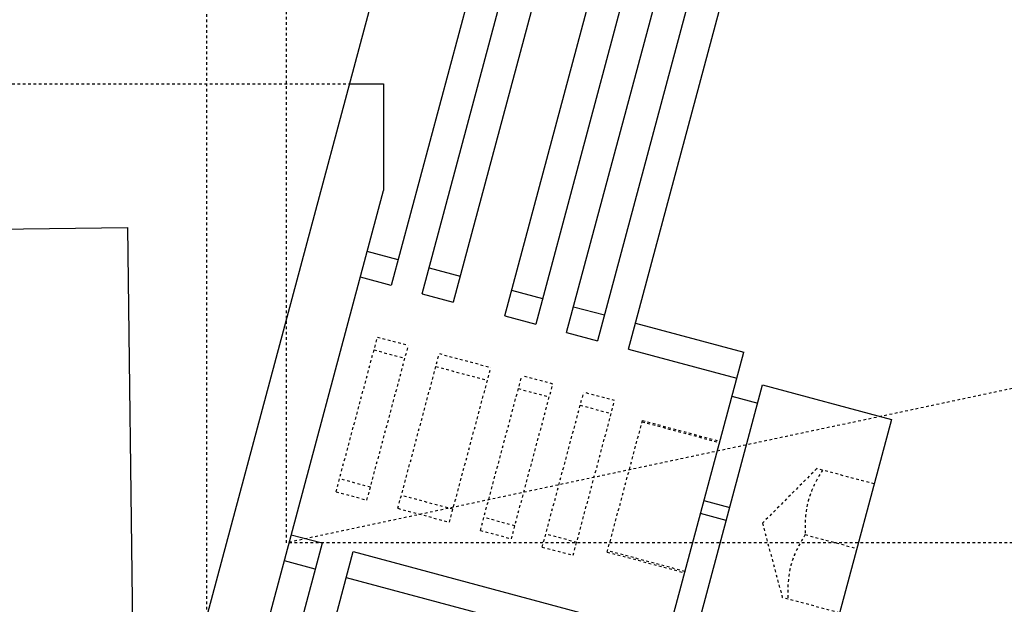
# Model space of a CAD drawing. Header units: millimetres. Extents: x -24622 to 2009, y -1603 to 2074.
# Tile 167 of 256: x 463 to 500, y 1161 to 1183. Entities that reach past the tile are written whole.
import ezdxf

# ---------------------------------------------------------------- set-up
doc = ezdxf.new("R2010")
doc.units = ezdxf.units.MM
doc.linetypes.add('HIDDEN', pattern=[0.2, 0.1, -0.1])
doc.layers.add('02___PRT_ALL_AXES', color=7, linetype='Continuous')
doc.layers.add('DEFAULT_2', color=8, linetype='HIDDEN')

msp = doc.modelspace()

# ---------------------------------------------------------------- linework, layer by layer
at = {"color": 7, "linetype": 'Continuous'}
for p, q in [((469.261, 1157.042), (486.41, 1221.042)), ((486.124, 1206.589), (477.065, 1172.781)), ((478.225, 1172.471), (487.283, 1206.278)), ((488.442, 1205.968), (479.384, 1172.16)), ((481.316, 1171.643), (490.374, 1205.45)), ((491.533, 1205.139), (482.475, 1171.332)), ((483.634, 1171.021), (492.692, 1204.829)), ((493.852, 1204.518), (484.793, 1170.711)), ((485.952, 1170.4), (495.011, 1204.208)), ((475.503, 1180.336), (476.776, 1180.336)), ((476.776, 1180.336), (476.776, 1176.336)), ((472.412, 1160.052), (476.776, 1176.336)), ((448.185, 1174.72), (467.184, 1174.952)), ((467.184, 1174.952), (467.583, 1142.209)), ((477.324, 1173.747), (476.165, 1174.058)), ((478.483, 1173.437), (479.642, 1173.126)), ((477.065, 1172.781), (475.906, 1173.092)), ((478.225, 1172.471), (479.384, 1172.16)), ((481.574, 1172.609), (482.733, 1172.298)), ((481.316, 1171.643), (482.475, 1171.332)), ((483.893, 1171.987), (485.052, 1171.677)), ((486.211, 1171.366), (490.268, 1170.279)), ((483.634, 1171.021), (484.793, 1170.711)), ((485.952, 1170.4), (490.009, 1169.313)), ((487.162, 1158.688), (490.268, 1170.279)), ((488.387, 1159.395), (490.975, 1169.054)), ((490.975, 1169.054), (495.804, 1167.76)), ((489.828, 1168.637), (490.794, 1168.378)), ((495.804, 1167.76), (493.216, 1158.101)), ((488.779, 1164.725), (489.745, 1164.466)), ((489.616, 1163.983), (488.65, 1164.242)), ((474.477, 1163.122), (473.318, 1163.433)), ((474.477, 1163.122), (469.258, 1143.642)), ((470.5, 1143.642), (475.636, 1162.812)), ((475.636, 1162.812), (487.421, 1159.654)), ((474.218, 1162.156), (473.059, 1162.467)), ((475.378, 1161.846), (487.162, 1158.688))]:
    msp.add_line(p, q, dxfattribs=at)
at = {"layer": '02___PRT_ALL_AXES', "color": 8, "linetype": 'HIDDEN'}
for p, q in [((473.144, 1163.144), (473.144, 1325.144)), ((470.144, 1243.142), (470.144, 1160.142)), ((598.144, 1189.714), (473.144, 1163.144)), ((773.144, 1163.144), (473.144, 1163.144))]:
    msp.add_line(p, q, dxfattribs=at)
at = {"layer": 'DEFAULT_2', "color": 8, "linetype": 'HIDDEN'}
for p, q in [((470.144, 1243.142), (470.144, 1160.142)), ((360.861, 1180.336), (475.503, 1180.336)), ((474.995, 1165.054), (476.548, 1170.849)), ((476.154, 1164.744), (477.707, 1170.539)), ((476.548, 1170.85), (477.707, 1170.539)), ((476.418, 1170.367), (477.578, 1170.056)), ((477.313, 1164.433), (478.866, 1170.228)), ((478.866, 1170.228), (480.798, 1169.711)), ((478.737, 1169.745), (480.668, 1169.228)), ((479.245, 1163.915), (480.798, 1169.711)), ((480.404, 1163.605), (481.957, 1169.4)), ((481.563, 1163.294), (483.116, 1169.09)), ((483.116, 1169.09), (481.957, 1169.4)), ((481.828, 1168.917), (482.987, 1168.607)), ((482.722, 1162.983), (484.275, 1168.779)), ((485.434, 1168.468), (484.275, 1168.779)), ((483.881, 1162.673), (485.434, 1168.468)), ((484.146, 1168.296), (485.305, 1167.985)), ((485.157, 1162.797), (486.477, 1167.723)), ((486.464, 1167.675), (489.362, 1166.898)), ((486.477, 1167.723), (489.375, 1166.947)), ((493.01, 1165.921), (490.969, 1163.88)), ((495.157, 1165.346), (493.01, 1165.921)), ((476.283, 1165.226), (475.124, 1165.537)), ((474.995, 1165.054), (476.154, 1164.743)), ((479.374, 1164.398), (477.443, 1164.916)), ((477.313, 1164.433), (479.245, 1163.915)), ((481.693, 1163.777), (480.533, 1164.088)), ((480.404, 1163.605), (481.563, 1163.294)), ((490.969, 1163.88), (491.716, 1161.091)), ((484.011, 1163.156), (482.852, 1163.466)), ((492.578, 1163.448), (494.51, 1162.931)), ((482.722, 1162.983), (483.881, 1162.673)), ((485.157, 1162.797), (488.055, 1162.021)), ((488.068, 1162.069), (485.17, 1162.845)), ((493.863, 1160.516), (491.716, 1161.091))]:
    msp.add_line(p, q, dxfattribs=at)
at = {"layer": 'DEFAULT_2', "color": 8, "linetype": 'HIDDEN', "start_tangent": (-0.55099, -0.834512), "end_tangent": (0.059915, -0.998203)}
for points in [[(493.226, 1165.863), (492.686, 1164.713), (492.578, 1163.448)], [(492.578, 1163.448), (492.039, 1162.299), (491.931, 1161.034)]]:
    msp.add_spline(points, degree=3, dxfattribs=at)

doc.saveas('drawing.dxf')
